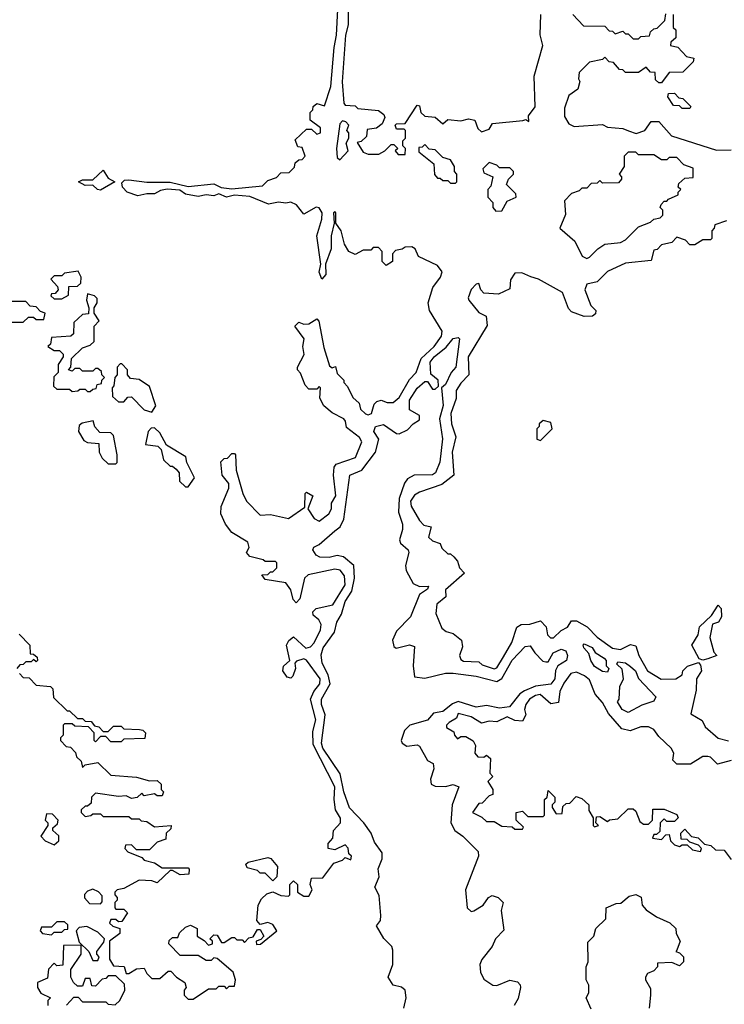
# Model space of a CAD drawing. Extents: x 2737310 to 2869991, y 870230 to 1012730.
# Tile 66 of 256: x 2841111 to 2843849, y 891040 to 894865. Entities that reach past the tile are written whole.
import ezdxf

# ---------------------------------------------------------------- set-up
doc = ezdxf.new("R2010")
doc.units = 0

msp = doc.modelspace()

# ---------------------------------------------------------------- linework, layer by layer
at = {"layer": '0CON02XD'}
for points in [[(2842388, 895008), (2842386.9, 894845), (2842377.5, 894805), (2842364.1, 894624.1), (2842370.7, 894540.7), (2842375, 894532.5), (2842415, 894530), (2842425, 894520), (2842505, 894512.5), (2842526.4, 894496.4), (2842530, 894485), (2842519.3, 894460.7), (2842497, 894443), (2842461.7, 894438.3), (2842458.3, 894411.7), (2842438.3, 894391.7), (2842421.7, 894388.3), (2842445, 894350), (2842465, 894342.5), (2842507, 894343), (2842530, 894355), (2842555, 894380), (2842565, 894380), (2842580, 894365), (2842570, 894355), (2842581.7, 894341.7), (2842608.3, 894341.7), (2842610, 894365), (2842600, 894375), (2842600, 894395), (2842610, 894405), (2842610, 894435), (2842605, 894440), (2842575, 894440), (2842570, 894455), (2842575, 894460), (2842608.3, 894461.7), (2842655, 894532.5), (2842665, 894530), (2842670, 894505), (2842685, 894490), (2842725.9, 894485.9), (2842755, 894460), (2842775, 894477.5), (2842825, 894472.5), (2842855, 894480), (2842880, 894475), (2842891.7, 894441.7), (2842905, 894430), (2842935, 894440), (2842948.3, 894461.7), (2843066.2, 894473.8), (2843077.5, 894477.5), (2843090, 894470), (2843088.3, 894491.7), (2843113.6, 894526.4), (2843110, 894645), (2843144, 894765), (2843133.6, 894806.4), (2843136.2, 894885)], [(2841897.5, 893095), (2841893, 893147), (2841905, 893160), (2841918.3, 893161.7), (2841935, 893180), (2841945, 893180), (2841950, 893175), (2841952.5, 893115), (2841977.5, 893025), (2841992.5, 892995), (2842045, 892940), (2842085, 892942.5), (2842155, 892927.5), (2842218.3, 892971.7), (2842220, 893025), (2842225, 893030), (2842250, 893015), (2842230, 892965), (2842255, 892927.5), (2842275, 892917.5), (2842312.5, 892945), (2842322.5, 892965), (2842323, 892987), (2842340, 893015), (2842330, 893095), (2842333, 893127), (2842341.2, 893138.8), (2842415.9, 893164.1), (2842440, 893225), (2842431.7, 893241.7), (2842380.7, 893280.7), (2842377.5, 893305), (2842370, 893315), (2842325, 893337.5), (2842292.5, 893365), (2842277.5, 893395), (2842280, 893435), (2842275, 893440), (2842265, 893430), (2842235, 893430), (2842220, 893445), (2842201.7, 893491.7), (2842190, 893505), (2842190, 893515), (2842216.2, 893563.8), (2842211.2, 893595), (2842216.7, 893625), (2842180, 893675), (2842195, 893690), (2842215, 893682.5), (2842235, 893683.3), (2842265, 893702.5), (2842273.6, 893693.6), (2842292.1, 893592.1), (2842315, 893520), (2842325, 893512.5), (2842338.3, 893518.3), (2842345, 893490), (2842370, 893465), (2842370, 893455), (2842385, 893440), (2842405, 893397.5), (2842430, 893375), (2842435, 893352.5), (2842455, 893333.8), (2842465, 893330), (2842477.5, 893335), (2842488.3, 893371.7), (2842498.3, 893381.7), (2842515, 893387.5), (2842538.3, 893378.3), (2842561.7, 893378.3), (2842585, 893397.5), (2842625, 893467.5), (2842651.2, 893495), (2842671.2, 893548.8), (2842721.2, 893595), (2842750, 893635), (2842752.5, 893655), (2842703.8, 893735), (2842698, 893765), (2842716.7, 893825), (2842746.7, 893865), (2842752.5, 893885), (2842735, 893910), (2842660, 893945), (2842647.5, 893975), (2842635, 893982.5), (2842608.3, 893981.7), (2842597, 893973), (2842571.7, 893968.3), (2842560, 893955), (2842560, 893925), (2842535, 893910), (2842520, 893925), (2842520, 893965), (2842505, 893980), (2842485, 893980), (2842475, 893970), (2842445, 893970), (2842415, 893952.5), (2842390, 893965), (2842373, 893993), (2842360, 894045), (2842340, 894075), (2842340, 894115), (2842335, 894120), (2842330, 894115), (2842333.3, 894075), (2842321.2, 894025), (2842320.8, 893975), (2842299.2, 893915), (2842300, 893875), (2842285, 893857.5), (2842274.3, 893884.3), (2842280.8, 893915), (2842266, 894025), (2842285, 894090), (2842286, 894115), (2842275, 894134), (2842263.1, 894136.9), (2842215, 894110), (2842185.9, 894145.9), (2842165, 894156.7), (2842145, 894152.5), (2842116.4, 894156.4), (2842078, 894148), (2842005, 894177.5), (2841945, 894183.3), (2841915, 894176.2), (2841885, 894188.8), (2841865, 894180.6), (2841835, 894184.2), (2841805, 894178), (2841755, 894186.7), (2841733, 894203), (2841683.6, 894206.4), (2841658.1, 894201.9), (2841635, 894188), (2841605, 894188.8), (2841570.5, 894180.5), (2841528.8, 894195), (2841510, 894215), (2841508.3, 894231.7), (2841518.3, 894241.7), (2841535, 894242.5), (2841605, 894233.3), (2841695, 894233.3), (2841765, 894217.5), (2841865, 894227.5), (2841893.6, 894213.6), (2841935, 894207.5), (2842055, 894220), (2842075, 894240), (2842108.3, 894251.7), (2842125, 894270), (2842158.3, 894271.7), (2842178.3, 894291.7), (2842181.7, 894308.3), (2842195, 894320), (2842208.3, 894321.7), (2842220, 894335), (2842208.3, 894368.3), (2842191.7, 894371.7), (2842181.7, 894398.3), (2842225, 894440), (2842245, 894440), (2842265, 894420), (2842280, 894425), (2842280, 894445), (2842240, 894475), (2842240, 894505), (2842250, 894515), (2842251.7, 894528.3), (2842265, 894540), (2842295, 894530), (2842320, 894605), (2842333, 894757), (2842342.5, 894805), (2842347.1, 894905)], [(2843650, 894885), (2843650, 894835), (2843660, 894825), (2843660, 894795), (2843641.7, 894778.3), (2843640, 894765), (2843668.3, 894758.3), (2843701.7, 894721.7), (2843730, 894715), (2843728.3, 894701.7), (2843688.3, 894661.7), (2843635, 894660), (2843605, 894620), (2843595, 894620), (2843581.7, 894631.7), (2843580, 894660), (2843561.7, 894661.7), (2843545, 894680), (2843515, 894660), (2843465, 894660), (2843455, 894670), (2843441.7, 894671.7), (2843418.3, 894698.3), (2843401.7, 894701.7), (2843385, 894720), (2843375, 894710), (2843325, 894700), (2843285, 894660), (2843282.5, 894635), (2843287.5, 894625), (2843280, 894595), (2843245, 894570), (2843228.3, 894521.7), (2843228.3, 894488.3), (2843245, 894460), (2843265, 894450), (2843375, 894457.5), (2843395, 894447.5), (2843455, 894442.5), (2843477, 894433), (2843507, 894423), (2843540, 894435), (2843565, 894470), (2843595, 894470), (2843644.1, 894414.1), (2843818.3, 894358.3), (2843875, 894360)], [(2843260, 894885), (2843301.7, 894841.7), (2843385, 894840), (2843401.7, 894821.7), (2843415, 894820), (2843425, 894810), (2843455, 894820), (2843465, 894810), (2843475, 894810), (2843495, 894790), (2843515, 894790), (2843525, 894800), (2843558.3, 894801.7), (2843561.7, 894818.3), (2843575, 894830), (2843588.3, 894831.7), (2843618.3, 894861.7), (2843621.7, 894888.3)], [(2843715, 894520), (2843685, 894520), (2843675, 894530), (2843651.7, 894531.7), (2843630, 894565), (2843631.7, 894578.3), (2843655, 894580), (2843671.7, 894561.7), (2843688.3, 894558.3), (2843718.3, 894528.3), (2843715, 894520)], [(2842355, 894320), (2842387.5, 894355), (2842380, 894385), (2842390, 894405), (2842390, 894425), (2842382.5, 894435), (2842390, 894455), (2842378.3, 894468.3), (2842365, 894472.5), (2842355, 894460), (2842342.2, 894365), (2842345, 894330), (2842355, 894320)], [(2842805, 894230), (2842810, 894235), (2842810, 894265), (2842800, 894275), (2842800, 894295), (2842785, 894320), (2842755, 894330), (2842725, 894360), (2842701.7, 894361.7), (2842685, 894380), (2842675, 894370), (2842661.7, 894368.3), (2842661.7, 894351.7), (2842720, 894305), (2842723, 894263), (2842735, 894250), (2842745, 894250), (2842755, 894240), (2842775, 894240), (2842785, 894230), (2842805, 894230)], [(2843315, 893937.5), (2843325, 893942.5), (2843357.5, 893975), (2843385, 893992.5), (2843445, 894000), (2843465, 894010), (2843515, 894060), (2843561.7, 894078.3), (2843575, 894090), (2843600, 894095), (2843610, 894105), (2843610, 894125), (2843600, 894135), (2843603, 894147), (2843615, 894160), (2843625, 894160), (2843631.7, 894168.3), (2843670, 894185), (2843670, 894195), (2843680, 894205), (2843670, 894215), (2843671.7, 894228.3), (2843695, 894250), (2843728.3, 894251.7), (2843728.3, 894288.3), (2843691.7, 894301.7), (2843665, 894330), (2843635, 894330), (2843625, 894320), (2843605, 894320), (2843575, 894340), (2843515, 894340), (2843505, 894350), (2843475, 894350), (2843460, 894335), (2843460, 894295), (2843440, 894265), (2843450, 894255), (2843450, 894245), (2843438.3, 894231.7), (2843375, 894230), (2843365, 894240), (2843355, 894230), (2843331.7, 894228.3), (2843315, 894210), (2843295, 894210), (2843285, 894200), (2843255, 894190), (2843228.3, 894161.7), (2843231.7, 894108.3), (2843210, 894055), (2843267.5, 894005), (2843297, 893947), (2843315, 893937.5)], [(2842961.7, 894121.7), (2842985, 894122.5), (2843005, 894160), (2843040, 894175), (2843038.3, 894188.3), (2843002.5, 894225), (2843010, 894245), (2843030, 894265), (2843030, 894275), (2843015, 894290), (2842975, 894290), (2842965, 894300), (2842935, 894310), (2842910, 894285), (2842915, 894270), (2842950, 894255), (2842941.7, 894218.3), (2842930, 894205), (2842930, 894175), (2842950, 894155), (2842950, 894135), (2842961.7, 894121.7)], [(2841425, 894202.5), (2841413.3, 894205), (2841395, 894222.5), (2841365, 894221.2), (2841340, 894235), (2841355, 894242.5), (2841395, 894242.5), (2841435, 894280), (2841455, 894250), (2841480, 894235), (2841425, 894202.5)], [(2843857, 894083), (2843811.7, 894068.3), (2843810, 894055), (2843800, 894045), (2843800, 894015), (2843795, 894010), (2843765, 894010), (2843735, 893990), (2843715, 893990), (2843698.3, 894008.3), (2843665, 894020), (2843645, 894000), (2843605, 893990), (2843588.3, 893971.7), (2843575, 893970), (2843565, 893930), (2843465, 893918.8), (2843395, 893886.7), (2843355, 893846.7), (2843315, 893837.5), (2843307.5, 893815), (2843330, 893755), (2843350, 893735), (2843348.3, 893721.7), (2843337, 893713), (2843305, 893712.5), (2843255, 893730), (2843243, 893743), (2843220, 893805), (2843126.7, 893856.7), (2843096.7, 893866.7), (2843061.7, 893881.7), (2843035, 893880), (2843017.5, 893855), (2843015, 893820), (2842971.7, 893798.3), (2842915, 893802.5), (2842902.5, 893815), (2842895, 893840), (2842885, 893837.5), (2842865, 893817.5), (2842853.3, 893785), (2842856.7, 893775), (2842895, 893727.5), (2842923, 893713), (2842927, 893677), (2842853.8, 893555), (2842856.7, 893485), (2842825, 893453.3), (2842806.7, 893425), (2842806.4, 893393.6), (2842786.7, 893335), (2842788.8, 893295), (2842806.2, 893245), (2842791.2, 893185), (2842797.5, 893095), (2842750.7, 893059.3), (2842665, 893030), (2842645, 893017.5), (2842630, 892995), (2842632.5, 892975), (2842665, 892920), (2842681.7, 892901.7), (2842710, 892895), (2842700, 892855), (2842715, 892840), (2842745, 892830), (2842751.7, 892811.7), (2842775, 892790), (2842785, 892790), (2842798.3, 892778.3), (2842811.7, 892761.7), (2842820, 892735), (2842840, 892715), (2842765, 892650), (2842767, 892623), (2842732.5, 892595), (2842728.3, 892558.3), (2842751.7, 892501.7), (2842768.3, 892488.3), (2842795, 892480), (2842827.5, 892455), (2842831.7, 892428.3), (2842820, 892395), (2842825, 892380), (2842835, 892372.5), (2842895, 892370), (2842908.3, 892358.3), (2842955, 892343.3), (2842965, 892347.5), (2842990.5, 892389.5), (2843023.3, 892445), (2843042.5, 892505), (2843060, 892515), (2843093, 892517), (2843135, 892530), (2843156.7, 892506.7), (2843162.5, 892475), (2843173.9, 892463.9), (2843185, 892463.3), (2843215, 892492.5), (2843240, 892505), (2843255, 892530), (2843275, 892530), (2843316.1, 892506.1), (2843355, 892466.7), (2843415, 892423.8), (2843445, 892418.8), (2843485, 892437.5), (2843505, 892432.5), (2843516.7, 892395), (2843550, 892335), (2843603.6, 892303.6), (2843660, 892305), (2843685, 892320), (2843687.5, 892335), (2843706.4, 892353.6), (2843748.3, 892368.3), (2843757, 892357), (2843760, 892335), (2843741.2, 892305), (2843739.3, 892260.7), (2843718.3, 892168.3), (2843763, 892143), (2843775, 892117.5), (2843825, 892073.3), (2843865, 892063.3)], [(2841275, 893780), (2841300, 893795), (2841301.7, 893828.3), (2841335, 893830), (2841348.3, 893841.7), (2841350, 893865), (2841338.3, 893888.3), (2841285, 893880), (2841275, 893870), (2841245, 893870), (2841232.5, 893857.5), (2841258.3, 893828.3), (2841260, 893815), (2841248.3, 893801.7), (2841235, 893800), (2841231.7, 893791.7), (2841245, 893780), (2841275, 893780)], [(2841035, 893680), (2841045, 893690), (2841125, 893690), (2841145, 893710), (2841165, 893710), (2841175, 893700), (2841205, 893700), (2841210, 893725), (2841191.7, 893731.7), (2841175, 893750), (2841151.7, 893751.7), (2841135, 893770), (2841035, 893770), (2841005, 893800), (2840995, 893790), (2840981.7, 893788.3), (2840980, 893765), (2840995, 893750), (2841025, 893750), (2841038.3, 893738.3), (2841040, 893715), (2841030, 893705), (2841035, 893680)], [(2841385, 893420), (2841395, 893430), (2841408.3, 893431.7), (2841411.7, 893448.3), (2841428.3, 893451.7), (2841430, 893465), (2841440, 893475), (2841430, 893485), (2841428.3, 893498.3), (2841415, 893510), (2841405, 893510), (2841395, 893500), (2841355, 893500), (2841345, 893510), (2841325, 893510), (2841315, 893500), (2841300, 893505), (2841310, 893515), (2841311.7, 893548.3), (2841355, 893590), (2841385, 893600), (2841400, 893615), (2841400, 893675), (2841420, 893695), (2841400, 893725), (2841400, 893745), (2841412.5, 893765), (2841411.7, 893781.7), (2841401.7, 893791.7), (2841375, 893800), (2841370, 893775), (2841380, 893745), (2841378.3, 893721.7), (2841355, 893720), (2841321.7, 893688.3), (2841320, 893645), (2841310, 893635), (2841235, 893630), (2841230, 893605), (2841220, 893595), (2841245, 893580), (2841265, 893580), (2841280, 893565), (2841280, 893555), (2841260, 893525), (2841260, 893495), (2841243, 893477), (2841241.7, 893441.7), (2841255, 893430), (2841305, 893430), (2841315, 893420), (2841337, 893423), (2841345, 893430), (2841365, 893430), (2841375, 893420), (2841385, 893420)], [(2842603.3, 891025), (2842613.3, 891065), (2842608.8, 891095), (2842595, 891106.7), (2842562.5, 891115), (2842542.5, 891145), (2842561.2, 891195), (2842560.7, 891250.7), (2842557.5, 891265), (2842526, 891296), (2842497.5, 891345), (2842513.3, 891365), (2842514, 891385), (2842507.7, 891462.3), (2842491.2, 891495), (2842507.5, 891535), (2842504.2, 891565.8), (2842519.2, 891605), (2842518.8, 891628.8), (2842489.3, 891669.3), (2842476.7, 891705), (2842448, 891745), (2842393, 891803), (2842370.8, 891865), (2842356.2, 891935), (2842289.2, 892035), (2842284.2, 892055), (2842298, 892165), (2842284, 892205), (2842284, 892225), (2842317.5, 892285), (2842309.7, 892319.7), (2842286.2, 892365), (2842282.3, 892397.7), (2842290, 892425), (2842333.9, 892486.1), (2842343.3, 892525), (2842361.2, 892555), (2842376, 892605), (2842401.4, 892645), (2842412.5, 892695), (2842408.8, 892745), (2842368.8, 892778.8), (2842345, 892784), (2842313.9, 892776.1), (2842276.7, 892776.7), (2842262.5, 892785), (2842250, 892805), (2842253.8, 892816.2), (2842275, 892826.7), (2842335, 892878.8), (2842356.7, 892895), (2842370, 892925), (2842393.3, 893095), (2842440, 893115), (2842493.8, 893185), (2842506.7, 893235), (2842486.7, 893265), (2842493.3, 893285), (2842525, 893292.5), (2842575, 893257.5), (2842585, 893256.7), (2842618.3, 893271.7), (2842640, 893295), (2842665, 893310), (2842665, 893327.5), (2842625, 893350), (2842625, 893387.5), (2842655, 893433.3), (2842685, 893460), (2842695, 893460), (2842715, 893430), (2842725, 893430), (2842738.3, 893441.7), (2842737.5, 893465), (2842708.3, 893488.3), (2842706.2, 893535), (2842721.2, 893555), (2842767.7, 893592.3), (2842795, 893626.7), (2842815, 893630), (2842820, 893625), (2842806.2, 893515), (2842787.5, 893495), (2842765, 893447.5), (2842750, 893435), (2842755.9, 893365.9), (2842742, 893315), (2842753.9, 893236.1), (2842744.1, 893145.9), (2842726.7, 893105), (2842715, 893096.7), (2842643.9, 893096.1), (2842618.3, 893081.7), (2842606.1, 893063.9), (2842585.7, 893004.3), (2842582.3, 892952.3), (2842598.8, 892905), (2842598.8, 892885), (2842586.2, 892845), (2842590.8, 892830.8), (2842620, 892805), (2842622.5, 892795), (2842610, 892745), (2842612.5, 892725), (2842640, 892675), (2842665, 892662.5), (2842700, 892665), (2842695, 892652.5), (2842665, 892632.5), (2842630, 892545), (2842575, 892490), (2842560, 892455), (2842565, 892430), (2842573.6, 892423.6), (2842625, 892436.2), (2842645, 892430), (2842640, 892355), (2842645, 892312.5), (2842685, 892306.7), (2842765, 892326.2), (2842795, 892326.2), (2842885, 892314.2), (2842965, 892293.8), (2842984.1, 892305.9), (2843025, 892376.7), (2843075, 892430), (2843095, 892432.5), (2843112.5, 892405), (2843143.6, 892373.6), (2843155, 892370), (2843165, 892370), (2843184.1, 892405.9), (2843215, 892420), (2843233.6, 892413.6), (2843240, 892395), (2843236.2, 892375), (2843202.5, 892355), (2843193, 892337), (2843190, 892305), (2843175, 892283.3), (2843115, 892275.8), (2843072.1, 892257.9), (2843054.4, 892245.6), (2843013.9, 892196.1)], [(2841625, 893340), (2841640, 893365), (2841615, 893440), (2841575, 893467.5), (2841541.7, 893471.7), (2841530, 893485), (2841530, 893505), (2841508.3, 893528.3), (2841501.7, 893528.3), (2841490, 893515), (2841490, 893485), (2841480, 893475), (2841477, 893443), (2841470, 893435), (2841471.7, 893401.7), (2841495, 893380), (2841515, 893380), (2841531.7, 893398.3), (2841545, 893400), (2841595, 893350), (2841625, 893340)], [(2841485, 893140), (2841490, 893145), (2841490, 893175), (2841475, 893250), (2841465, 893260), (2841421.7, 893261.7), (2841403, 893283), (2841397, 893307), (2841353, 893297), (2841341.7, 893288.3), (2841340, 893265), (2841360.7, 893230.7), (2841375, 893222.5), (2841418.3, 893218.3), (2841420, 893185), (2841431.7, 893161.7), (2841455, 893140), (2841485, 893140)], [(2843135, 893230), (2843180, 893275), (2843175, 893300), (2843145, 893307.5), (2843130, 893295), (2843130, 893285), (2843120, 893275), (2843120, 893235), (2843135, 893230)], [(2841765, 893050), (2841790, 893085), (2841760, 893145), (2841757, 893167), (2841681.7, 893211.7), (2841655, 893260), (2841635, 893280), (2841621.7, 893278.3), (2841610, 893265), (2841600, 893215), (2841648.3, 893208.3), (2841660, 893195), (2841670, 893155), (2841695, 893130), (2841705, 893130), (2841718.3, 893118.3), (2841730, 893105), (2841731.7, 893071.7), (2841755, 893050), (2841765, 893050)], [(2841110, 892325), (2841125, 892310), (2841148.3, 892308.3), (2841175, 892280), (2841230, 892275), (2841240, 892265), (2841241.7, 892231.7), (2841295, 892180), (2841305, 892180), (2841335, 892150), (2841355, 892150), (2841365, 892140), (2841388.3, 892138.3), (2841401.7, 892121.7), (2841418.3, 892118.3), (2841435, 892100), (2841455, 892100), (2841475, 892120), (2841505, 892120), (2841515, 892110), (2841577, 892107), (2841590, 892105), (2841600, 892095), (2841597, 892073), (2841515, 892070), (2841505, 892060), (2841465, 892060), (2841445, 892080), (2841425, 892080), (2841405, 892060), (2841400, 892065), (2841400, 892095), (2841378.3, 892118.3), (2841325, 892120), (2841315, 892130), (2841285, 892130), (2841280, 892125), (2841280, 892085), (2841270, 892075), (2841270, 892065), (2841291.7, 892041.7), (2841308.3, 892038.3), (2841328.3, 892018.3), (2841331.7, 892001.7), (2841350, 891985), (2841355, 891960), (2841365, 891970), (2841415, 891980), (2841465, 891930), (2841565, 891922.5), (2841615, 891907.5), (2841645, 891910), (2841660, 891895), (2841660, 891875), (2841670, 891865), (2841665, 891850), (2841645, 891850), (2841635, 891857.5), (2841595, 891850), (2841585, 891860), (2841567, 891843), (2841545, 891840), (2841525, 891850), (2841495, 891847.5), (2841405, 891860), (2841390, 891845), (2841388.3, 891821.7), (2841375, 891810), (2841365, 891810), (2841350, 891795), (2841350, 891785), (2841365, 891770), (2841387, 891773), (2841395, 891780), (2841425, 891780), (2841435, 891770), (2841535, 891770), (2841545, 891760), (2841575, 891760), (2841583, 891753), (2841605, 891750), (2841635, 891730), (2841700, 891735), (2841698.3, 891721.7), (2841680, 891705), (2841678.3, 891681.7), (2841645, 891670), (2841615, 891640), (2841565, 891640), (2841545, 891660), (2841521.7, 891658.3), (2841520, 891645), (2841531.7, 891631.7), (2841585, 891610), (2841595, 891600), (2841635, 891590), (2841665, 891570), (2841765, 891570), (2841770, 891565), (2841767.5, 891545), (2841735, 891542.5), (2841705, 891560), (2841695, 891560), (2841645, 891512.5), (2841625, 891520), (2841575, 891522.5), (2841515, 891490), (2841490, 891485), (2841480, 891475), (2841480, 891465), (2841490, 891455), (2841490, 891445), (2841480, 891435), (2841480, 891415), (2841485, 891410), (2841515, 891410), (2841530, 891395), (2841508.3, 891361.7), (2841495, 891360), (2841485, 891370), (2841465, 891370), (2841460, 891355), (2841473, 891343), (2841500, 891335), (2841500, 891315), (2841460, 891285), (2841460, 891215), (2841475, 891190), (2841517, 891187), (2841525, 891160), (2841535, 891160), (2841565, 891177.5), (2841595, 891180), (2841605, 891160), (2841625, 891140), (2841655, 891140), (2841688.3, 891168.3), (2841698.3, 891168.3), (2841720, 891145), (2841752.5, 891125), (2841757.5, 891105), (2841750, 891095), (2841750, 891075), (2841765, 891060), (2841785, 891060), (2841845, 891100), (2841875, 891100), (2841885, 891110), (2841905, 891110), (2841915, 891100), (2841925, 891110), (2841945, 891110), (2841950, 891135), (2841940, 891165), (2841878.3, 891218.3), (2841865, 891220), (2841855, 891210), (2841835, 891210), (2841805, 891230), (2841735, 891230), (2841690, 891275), (2841691.7, 891288.3), (2841705, 891300), (2841725, 891300), (2841731.7, 891318.3), (2841755, 891340), (2841775, 891347.5), (2841800, 891335), (2841800, 891305), (2841828.3, 891288.3), (2841845, 891270), (2841860, 891275), (2841860, 891285), (2841850, 891295), (2841865, 891310), (2841878.3, 891308.3), (2841895, 891280), (2841905, 891280), (2841935, 891300), (2841945, 891300), (2841955, 891290), (2841975, 891290), (2841985, 891280), (2842001.7, 891298.3), (2842018.3, 891301.7), (2842035, 891330), (2842045, 891330), (2842060, 891305), (2842048.3, 891291.7), (2842030, 891285), (2842031.7, 891271.7), (2842047, 891273), (2842110, 891325), (2842095, 891350), (2842075, 891357.5), (2842045, 891350), (2842032.5, 891365), (2842037.5, 891425), (2842050.7, 891449.3), (2842070.7, 891469.3), (2842095, 891477.5), (2842125, 891462.5), (2842155, 891460), (2842160, 891465), (2842160, 891505), (2842175, 891520), (2842190, 891505), (2842190, 891475), (2842215, 891460), (2842235, 891460), (2842247.5, 891485), (2842240, 891505), (2842245, 891530), (2842288.3, 891531.7), (2842331.7, 891588.3), (2842365, 891600), (2842375, 891610), (2842398.3, 891601.7), (2842400, 891615), (2842390, 891625), (2842387, 891647), (2842375, 891660), (2842335, 891640), (2842310, 891645), (2842310, 891665), (2842327.5, 891685), (2842330, 891715), (2842357.5, 891745), (2842357, 891763), (2842337.5, 891795), (2842332.5, 891835), (2842336, 891885), (2842250.7, 892049.3), (2842250.5, 892099.5), (2842261.2, 892145), (2842241.2, 892225), (2842253.3, 892255), (2842276.7, 892285), (2842278.8, 892305), (2842225, 892377.5), (2842215, 892382.5), (2842187, 892373), (2842180, 892365), (2842182.5, 892345), (2842172.5, 892315), (2842165, 892307.5), (2842150.7, 892310.7), (2842133.3, 892335), (2842136.4, 892353.6), (2842160, 892375), (2842148, 892435), (2842156.1, 892453.9), (2842175, 892467.5), (2842223, 892423), (2842240.7, 892429.3), (2842255.8, 892444.2), (2842280, 892495), (2842282.5, 892515), (2842273, 892533), (2842251.7, 892551.7), (2842250, 892565), (2842263, 892577), (2842327.7, 892592.3), (2842375, 892670), (2842372.5, 892705), (2842356.1, 892726.1), (2842335, 892730), (2842231.7, 892708.3), (2842217.5, 892695), (2842200, 892615), (2842185, 892600), (2842173, 892613), (2842165, 892650), (2842145, 892677.5), (2842065, 892690), (2842051.7, 892708.3), (2842075, 892710), (2842085, 892720), (2842095, 892720), (2842110, 892735), (2842110, 892755), (2842105, 892760), (2842065, 892760), (2842057, 892767), (2842005, 892780), (2841992.5, 892795), (2842002.5, 892815), (2841997.5, 892835), (2841935, 892872.5), (2841910, 892905), (2841892.5, 892945), (2841893.6, 892973.6), (2841923.3, 893045), (2841923, 893063), (2841897.5, 893095)], [(2843765, 892377.5), (2843751.7, 892381.7), (2843722.5, 892435), (2843747.5, 892475), (2843753, 892507), (2843799.3, 892550.7), (2843825, 892590), (2843837, 892577), (2843838, 892545), (2843825.8, 892524.2), (2843803.3, 892516.7), (2843793.3, 892465), (2843808.3, 892408.3), (2843820, 892395), (2843785, 892382.5), (2843765, 892377.5)], [(2841108.3, 892478.3), (2841150, 892435), (2841151.7, 892401.7), (2841165, 892400), (2841178.3, 892388.3), (2841180, 892375), (2841175, 892370), (2841165, 892380), (2841155, 892370), (2841135, 892370), (2841125, 892360), (2841111.7, 892358.3), (2841100, 892345)], [(2843395, 892330), (2843375, 892332.5), (2843345, 892352.5), (2843330, 892375), (2843322.5, 892402.5), (2843302.5, 892425), (2843300, 892435), (2843305, 892440), (2843335, 892426.7), (2843347, 892407), (2843382.5, 892385), (2843390, 892375), (2843390, 892355), (2843400, 892345), (2843395, 892330)], [(2843475, 892173.3), (2843452.5, 892185), (2843433.3, 892215), (2843440, 892225), (2843442.5, 892275), (2843456.7, 892305), (2843452.5, 892342.5), (2843431.7, 892361.7), (2843435, 892370), (2843465, 892366.7), (2843485, 892352.5), (2843503.3, 892335), (2843515.9, 892305.9), (2843582.5, 892235), (2843575, 892217.5), (2843528.3, 892201.7), (2843475, 892173.3)], [(2843875, 891987.5), (2843823, 891973), (2843795, 892000), (2843785, 892002.5), (2843765, 892002.5), (2843717, 891973), (2843665, 891972.5), (2843648.3, 891988.3), (2843652.5, 892015), (2843642.5, 892035), (2843595, 892080), (2843575, 892107.5), (2843555, 892117.5), (2843525, 892117.5), (2843483, 892103), (2843450.7, 892110.7), (2843399.5, 892169.5), (2843375, 892212.5), (2843347.5, 892245), (2843325, 892300), (2843306.1, 892316.1), (2843275, 892330), (2843252.5, 892325), (2843225, 892287.5), (2843210, 892255), (2843205, 892212.5), (2843175, 892207.5), (2843133, 892243), (2843115, 892240), (2843092.5, 892225), (2843077.5, 892205), (2843072.5, 892185), (2843077.5, 892165), (2843065, 892140), (2843035, 892142.5), (2843005, 892156.2), (2842965, 892137.5), (2842935, 892140), (2842905, 892132.5), (2842865, 892156.7), (2842815, 892170)], [(2843013.9, 892196.1), (2842975, 892190), (2842925, 892201.2), (2842885, 892194.2), (2842814.3, 892215.7), (2842792.4, 892207.6), (2842755, 892178), (2842718.8, 892171.2), (2842695, 892143.3), (2842627.5, 892125), (2842606.4, 892103.6), (2842593.3, 892065), (2842597.5, 892055), (2842615, 892043.3), (2842655, 892047.5), (2842665, 892042.5), (2842695, 891987.5), (2842717.5, 891975), (2842720, 891955), (2842707.5, 891915), (2842710, 891895), (2842725, 891887.5), (2842765, 891886.7), (2842795, 891893.3), (2842817.5, 891885), (2842791.2, 891815), (2842785.8, 891745), (2842801.2, 891715), (2842832.7, 891692.7), (2842893, 891633), (2842893.3, 891615), (2842843.3, 891485), (2842850, 891415), (2842865, 891400), (2842875, 891403.3), (2842912.5, 891425), (2842932.5, 891455), (2842947, 891463), (2842970, 891455), (2842990, 891435), (2842982.5, 891405), (2842991.7, 891328.3), (2842960, 891295), (2842947.5, 891265), (2842906.4, 891213.6), (2842898.8, 891195), (2842901.2, 891165), (2842915, 891137.5), (2842950, 891115), (2842965, 891113.3), (2843015, 891133.3), (2843045, 891126.7), (2843056.1, 891116.1), (2843056.7, 891105), (2843047.3, 891062.7), (2843032, 891035)], [(2842815, 892170), (2842808.3, 892151.7), (2842780, 892135), (2842770, 892125), (2842770, 892115), (2842798.3, 892098.3), (2842800, 892085), (2842811.7, 892071.7), (2842825, 892080), (2842845, 892080), (2842873, 892063), (2842882.5, 892045), (2842880, 892015), (2842891.7, 892001.7), (2842915, 892000), (2842925, 892007.5), (2842940, 891995), (2842938.3, 891938.3), (2842950, 891925), (2842930, 891905), (2842950, 891875), (2842950, 891855), (2842935, 891850), (2842908.3, 891821.7), (2842895, 891820), (2842870, 891785), (2842907, 891767), (2842925, 891750), (2842955, 891750), (2842985, 891732.5), (2843025, 891730), (2843035, 891720), (2843065, 891720), (2843068.3, 891728.3), (2843040, 891755), (2843040, 891785), (2843065, 891790), (2843085, 891770), (2843145, 891770), (2843150, 891775), (2843150, 891835), (2843160, 891845), (2843165, 891870), (2843190, 891845), (2843190, 891825), (2843180, 891815), (2843180, 891805), (2843195, 891780), (2843218.3, 891781.7), (2843221.7, 891808.3), (2843235, 891820), (2843248.3, 891821.7), (2843273, 891847), (2843295, 891840), (2843322.5, 891815), (2843323, 891793), (2843340, 891765), (2843340, 891735), (2843345, 891730), (2843360, 891735), (2843350, 891745), (2843351.7, 891768.3), (2843365, 891770), (2843395, 891750), (2843403, 891757), (2843435, 891760), (2843475, 891800), (2843495, 891800), (2843505, 891790), (2843520.7, 891750.7), (2843535, 891740), (2843555, 891740), (2843570, 891755), (2843571.7, 891798.3), (2843615, 891797.5), (2843665, 891777.5), (2843670, 891765), (2843655, 891750), (2843625, 891750), (2843615, 891760), (2843600, 891745), (2843598.3, 891711.7), (2843585, 891700), (2843575, 891700), (2843570, 891685), (2843605, 891680), (2843621.7, 891698.3), (2843635, 891700), (2843640, 891675), (2843655, 891660), (2843675, 891652.5), (2843685, 891660), (2843705, 891660), (2843725, 891640), (2843757, 891633), (2843760, 891645), (2843748.3, 891658.3), (2843715, 891670), (2843705, 891680), (2843681.7, 891681.7), (2843680, 891705), (2843695, 891720), (2843721.7, 891691.7), (2843747, 891687), (2843771.7, 891661.7), (2843796.7, 891656.7), (2843815, 891640), (2843848.3, 891638.3), (2843875, 891602.5)], [(2841245, 891660), (2841262.5, 891675), (2841262.5, 891695), (2841240, 891715), (2841240, 891725), (2841258.3, 891741.7), (2841260, 891755), (2841238.3, 891778.3), (2841215, 891780), (2841210, 891755), (2841220, 891745), (2841220, 891735), (2841193, 891693), (2841210, 891675), (2841245, 891660)], [(2842095, 891520), (2842065, 891550), (2842045, 891550), (2842035, 891560), (2841995, 891570), (2841990, 891585), (2841998.3, 891591.7), (2842075, 891610), (2842087, 891607), (2842112.5, 891575), (2842110, 891535), (2842095, 891520)], [(2841425, 891430), (2841431.7, 891438.3), (2841431.7, 891461.7), (2841417, 891477), (2841395, 891487.5), (2841375, 891480), (2841363, 891467), (2841363, 891453), (2841381.7, 891431.7), (2841425, 891430)], [(2843331.7, 891021.7), (2843312.5, 891065), (2843322.5, 891085), (2843322.5, 891115), (2843312.5, 891135), (2843312.5, 891185), (2843320, 891205), (2843318.3, 891281.7), (2843342.5, 891305), (2843350, 891335), (2843388.3, 891371.7), (2843390, 891415), (2843428.3, 891431.7), (2843447, 891433), (2843479.3, 891460.7), (2843505, 891466.7), (2843526.1, 891456.1), (2843530, 891425), (2843545, 891407.5), (2843585, 891380), (2843637, 891357), (2843660, 891335), (2843662.5, 891315), (2843677.5, 891285), (2843665, 891250), (2843660, 891245), (2843675, 891240), (2843690, 891225), (2843690, 891205), (2843675, 891190), (2843645, 891202.5), (2843590, 891200), (2843590, 891185), (2843575, 891170), (2843550.7, 891159.3), (2843542.5, 891145), (2843542.5, 891135), (2843561.7, 891101.7), (2843562.5, 891075), (2843557.5, 891025)], [(2841235, 891310), (2841245, 891320), (2841275, 891320), (2841285, 891330), (2841298.3, 891331.7), (2841298.3, 891348.3), (2841285, 891360), (2841255, 891360), (2841235, 891340), (2841195, 891340), (2841190, 891325), (2841200, 891315), (2841235, 891310)], [(2841415, 891210), (2841420, 891225), (2841410, 891235), (2841410, 891245), (2841438.3, 891281.7), (2841440, 891295), (2841415, 891320), (2841371.7, 891341.7), (2841341.7, 891338.3), (2841330, 891325), (2841341.7, 891281.7), (2841380, 891245), (2841395, 891210), (2841415, 891210)], [(2841293, 891037), (2841321.7, 891068.3), (2841338.3, 891068.3), (2841355, 891050), (2841445, 891050), (2841455, 891040), (2841481.7, 891038.3), (2841500, 891055), (2841520, 891095), (2841518.3, 891118.3), (2841485, 891150), (2841455, 891150), (2841445, 891140), (2841431.7, 891138.3), (2841405, 891110), (2841391.7, 891111.7), (2841385, 891140), (2841365, 891140), (2841355, 891110), (2841335, 891110), (2841320, 891125), (2841310, 891145), (2841310, 891175), (2841350, 891235), (2841350, 891270), (2841281.7, 891268.3), (2841278.3, 891191.7), (2841255, 891190), (2841245, 891200), (2841223, 891177), (2841218.3, 891141.7), (2841180, 891125), (2841180, 891105), (2841193.6, 891083.6), (2841230, 891065), (2841220, 891055), (2841220, 891035)]]:
    msp.add_lwpolyline(points, dxfattribs=at)

doc.saveas('drawing.dxf')
